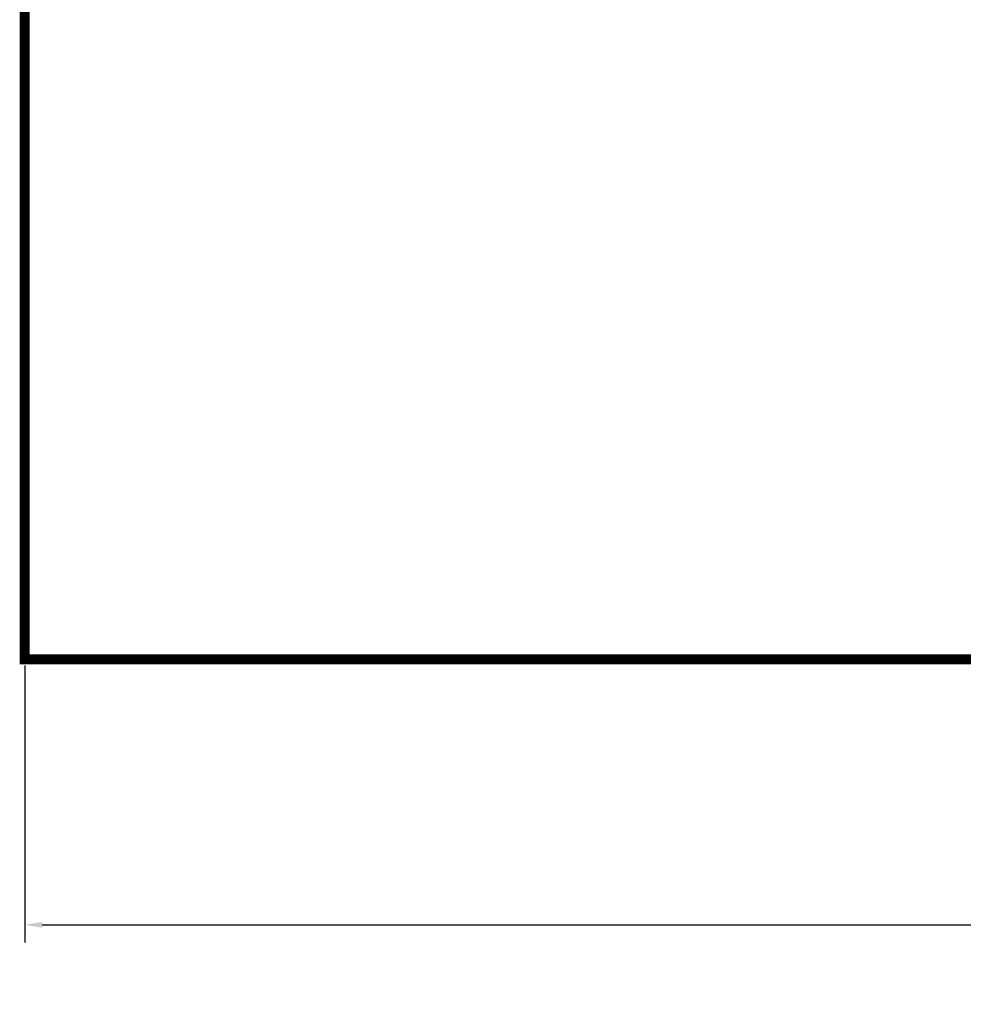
# Model space of a CAD drawing. Extents: x 63 to 129, y -4 to 99.
# Tile 1 of 69: x 63 to 73, y -4 to 7. Entities that reach past the tile are written whole.
import ezdxf

# ---------------------------------------------------------------- set-up
doc = ezdxf.new("R2010")
doc.units = 0
doc.layers.get('0').update_dxf_attribs({"linetype": 'CONTINUOUS'})
doc.layers.get('DEFPOINTS').update_dxf_attribs({"linetype": 'CONTINUOUS'})
doc.layers.add('BOARD_OUTLINE_00', color=254, linetype='CONTINUOUS')
doc.dimstyles.get("Standard").update_dxf_attribs({"dimtxt": 1, "dimasz": 0.1805, "dimexe": 0.18, "dimexo": 0.0625, "dimgap": 0.09, "dimtad": 0, "dimtih": 1, "dimtoh": 1, "dimzin": 0, "dimcen": 0.09, "dimclrd": 2, "dimclre": 2, "dimclrt": 2, "dimazin": 3, "dimtfac": 1, "dimtofl": 0, "dimtmove": 0, "dimatfit": 3})

# ---------------------------------------------------------------- blocks, each defined once
blk = doc.blocks.new('SMOOTH_0$1016')
at = {"const_width": 0.0508}
blk.add_lwpolyline([(-0.0254, 0, 1), (0.0254, 0, 1)], format="xyb", close=True, dxfattribs=at)
blk = doc.blocks.new('BOARD_8')
at = {"layer": 'BOARD_OUTLINE_00', "const_width": 0.1016}
blk.add_lwpolyline([(4.3328, -4.8786), (58.3328, -4.8786), (58.3328, -89.8786), (4.3328, -89.8786), (4.3328, -50.3786), (9.7078, -50.3786), (9.7078, -42.5786), (4.3328, -42.5786)], close=True, dxfattribs=at)
at = {"layer": 'BOARD_OUTLINE_00'}
blk.add_blockref('SMOOTH_0$1016', (58.3328, -89.8786), dxfattribs=at)
blk = doc.blocks.new('*U1458')
at = {"color": 2, "linetype": 'CONTINUOUS'}
blk.add_text('54.00mm', height=1, dxfattribs=at).set_placement((87.163, -3.212))
blk = doc.blocks.new('*D1456')
at = {"color": 2, "linetype": 'CONTINUOUS'}
for p, q in [((62.997, -0.062), (62.997, -2.892)), ((116.997, -0.062), (116.997, -2.892)), ((63.177, -2.712), (87.073, -2.712)), ((116.816, -2.712), (92.92, -2.712))]:
    blk.add_line(p, q, dxfattribs=at)
for points in [[(63.177, -2.682), (63.177, -2.742), (62.997, -2.712)], [(116.816, -2.682), (116.816, -2.742), (116.997, -2.712)]]:
    blk.add_solid(points, dxfattribs=at)
at = {"layer": 'DEFPOINTS', "color": 0, "linetype": 'CONTINUOUS'}
for p in [(62.997, 0), (116.997, 0), (116.997, -2.712)]:
    blk.add_point(p, dxfattribs=at)
at = {"linetype": 'CONTINUOUS'}
blk.add_blockref('*U1458', (0, 0), dxfattribs=at)

msp = doc.modelspace()

# ---------------------------------------------------------------- block references
at = {"xscale": -1}
msp.add_blockref('BOARD_8', (121.329, 89.879), dxfattribs=at)

# ---------------------------------------------------------------- dimensions: what is measured, and where the dimension line sits
at = {"linetype": 'CONTINUOUS'}
dim = msp.add_linear_dim(base=(116.997, -2.712), p1=(62.997, 0), p2=(116.997, 0), dimstyle='Standard', override={"dimpost": 'mm'}, dxfattribs=at)
dim.commit()
dim.dimension.update_dxf_attribs({"geometry": '*D1456', "text_midpoint": (89.997, -2.712)})

doc.saveas('drawing.dxf')
